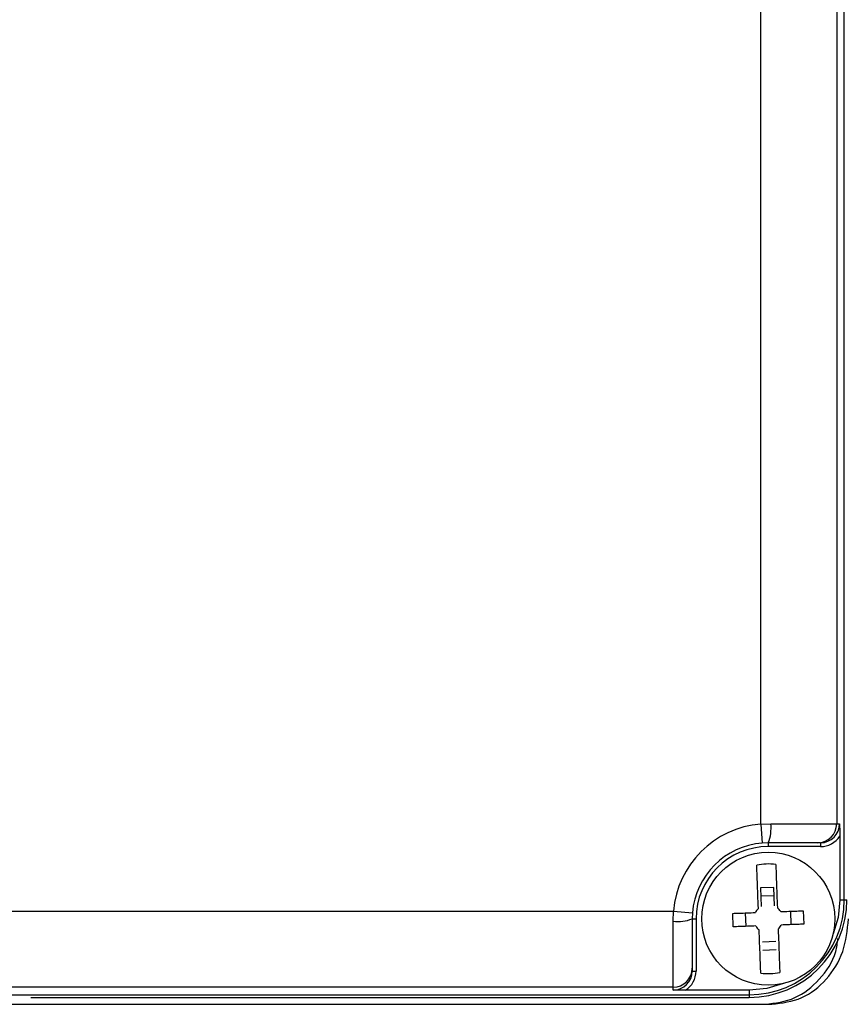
# Model space of a CAD drawing. Extents: x 5 to 297, y -3 to 205.
# Tile 5 of 38: x 62.74 to 67.07, y 70.15 to 75.33. Entities that reach past the tile are written whole.
import ezdxf

# ---------------------------------------------------------------- set-up
doc = ezdxf.new("R2010")
doc.units = 0
doc.layers.get('0').update_dxf_attribs({"linetype": 'CONTINUOUS'})

msp = doc.modelspace()

# ---------------------------------------------------------------- linework, layer by layer
at = {"color": 7, "linetype": 'CONTINUOUS'}
for p, q in [((66.6349, 71.0976), (66.6349, 77.8007)), ((67.0345, 77.7991), (67.0345, 71.0991)), ((67.0745, 70.6991), (67.0745, 75.5233)), ((66.6349, 71.0976), (66.6878, 71.0991)), ((66.6349, 71.0976), (66.6428, 70.9979)), ((66.6878, 71.0991), (67.0345, 71.0991)), ((67.0345, 71.0991), (67.0497, 71.0991)), ((66.6745, 70.9991), (66.6428, 70.9979)), ((66.9346, 70.9991), (66.6745, 70.9991)), ((66.6745, 70.9991), (66.6745, 70.9791)), ((66.9496, 70.9991), (66.9346, 70.9991)), ((66.9496, 70.9991), (66.9496, 70.9791)), ((67.0505, 71.0341), (67.0505, 70.6991)), ((66.9496, 70.9791), (66.6745, 70.9791)), ((66.7038, 70.7639), (66.6331, 70.7613)), ((66.6331, 70.7613), (66.6367, 70.6645)), ((66.7074, 70.6671), (66.7038, 70.7639)), ((66.7054, 70.7203), (66.6348, 70.7177)), ((67.0505, 70.6991), (67.0745, 70.6991)), ((67.0745, 70.6991), (67.0881, 70.6991)), ((55.473, 70.6388), (66.1761, 70.6388)), ((66.1745, 70.5859), (66.1761, 70.6388)), ((66.1761, 70.6388), (66.2758, 70.6309)), ((66.2758, 70.6309), (66.2745, 70.5991)), ((66.4902, 70.5569), (66.4876, 70.6276)), ((66.5534, 70.63), (66.556, 70.5594)), ((66.7957, 70.5682), (66.7931, 70.6389)), ((66.8588, 70.6414), (66.8615, 70.5707)), ((66.1745, 70.2392), (66.1745, 70.5859)), ((66.2745, 70.5991), (66.2745, 70.3391)), ((66.2745, 70.5991), (66.2945, 70.5991)), ((66.2945, 70.5991), (66.2945, 70.3241)), ((66.6436, 70.478), (66.7143, 70.4806)), ((66.6453, 70.4343), (66.716, 70.437)), ((66.2745, 70.3391), (66.2745, 70.3241)), ((66.2745, 70.3241), (66.2945, 70.3241)), ((66.1745, 70.2392), (55.4745, 70.2392)), ((66.1745, 70.224), (66.1745, 70.2392)), ((66.5745, 70.2232), (66.2395, 70.2232)), ((66.5745, 70.2232), (66.5745, 70.1991)), ((55.0745, 70.1991), (66.5745, 70.1991)), ((62.7943, 70.1856), (66.5745, 70.1856)), ((66.5745, 70.1991), (66.5745, 70.1856)), ((54.9566, 70.1491), (66.6925, 70.1491))]:
    msp.add_line(p, q, dxfattribs=at)
at = {"color": 7, "linetype": 'CONTINUOUS', "flags": 128}
for points in [[(67.0505, 70.6991), (67.0414, 70.6063), (67.0154, 70.5197)], [(66.754, 70.2583), (66.6674, 70.2323), (66.5745, 70.2232)]]:
    msp.add_lwpolyline(points, dxfattribs=at)
at = {"color": 7, "linetype": 'CONTINUOUS'}
msp.add_circle((66.6745, 70.5991), 0.35, dxfattribs=at)
for centre, radius, start, end in [((66.6745, 70.5991), 0.5, 94.5513, 175.4487), ((66.4888, 71.0746), 0.2005, 337.8941, 7.0382), ((66.9345, 71.0991), 0.1, 270.0273, 0.0273), ((66.6745, 70.5991), 0.4, 94.5513, 175.4487), ((66.6745, 70.5991), 0.38, 90, 180), ((66.6745, 70.5991), 0.2885, 82.1448, 102.1032), ((66.5745, 70.6991), 0.5, 270, 0), ((66.5745, 70.6991), 0.5135, 270, 0), ((66.6745, 70.5991), 0.0755, 133.617, 154.1758), ((66.6745, 70.5991), 0.0755, 30.0722, 50.631), ((66.1991, 70.7849), 0.2005, 262.9618, 292.1059), ((66.6745, 70.5991), 0.0755, 210.0722, 230.631), ((66.6745, 70.5991), 0.0755, 313.617, 334.1758), ((66.1746, 70.3392), 0.1, 269.9727, 359.9727), ((66.6745, 70.5991), 0.2885, 262.1448, 282.1032)]:
    msp.add_arc(centre, radius, start, end, dxfattribs=at)
for centre, major_axis, ratio, start_param, end_param in [((66.9496, 71.0991), (0.1001, 0), 0.998668, 4.712389, 6.283185), ((66.9496, 71.0991), (-0.1201, 0), 0.999048, 1.570796, 2.569192), ((66.1745, 70.3241), (0, 0.1001), 0.998668, 3.141593, 4.712389), ((66.1745, 70.3241), (0, -0.1201), 0.999048, 0.5724, 1.570796)]:
    msp.add_ellipse(centre, major_axis=major_axis, ratio=ratio, start_param=start_param, end_param=end_param, dxfattribs=at)
for points, knots in [([(67.0497, 71.0991), (67.0497, 71.099), (67.0499, 71.0873), (67.0504, 71.0666), (67.0505, 71.0441), (67.0505, 71.0341)], [0, 0, 0, 0, 0.009284, 0.5604637, 1, 1, 1, 1]), ([(66.714, 70.885), (66.7151, 70.8555), (66.7176, 70.7869), (66.7207, 70.7045), (66.7224, 70.6575)], [0, 0, 0, 0, 0.42993, 1, 1, 1, 1]), ([(66.6225, 70.6538), (66.6207, 70.7022), (66.6176, 70.7846), (66.6151, 70.8531), (66.614, 70.8813)], [0, 0, 0, 0, 0.588237, 1, 1, 1, 1]), ([(66.4876, 70.6276), (66.4988, 70.628), (66.537, 70.6294), (66.5778, 70.631), (66.6066, 70.632)], [0, 0, 0, 0, 0.292254, 1, 1, 1, 1]), ([(66.7399, 70.637), (66.7687, 70.638), (66.8095, 70.6395), (66.8477, 70.641), (66.8588, 70.6414)], [0, 0, 0, 0, 0.707746, 1, 1, 1, 1]), ([(66.6925, 70.1491), (66.7468, 70.156), (66.8534, 70.1696), (66.9858, 70.2747), (67.0789, 70.4221), (67.0904, 70.5402), (67.0962, 70.5991)], [0, 0, 0, 0, 0.2549457, 0.5006642, 0.7508634, 1, 1, 1, 1]), ([(66.6092, 70.5613), (66.5804, 70.5603), (66.5396, 70.5587), (66.5014, 70.5573), (66.4902, 70.5569)], [0, 0, 0, 0, 0.707746, 1, 1, 1, 1]), ([(66.6351, 70.3133), (66.634, 70.3428), (66.6315, 70.4114), (66.6284, 70.4938), (66.6267, 70.5408)], [0, 0, 0, 0, 0.42993, 1, 1, 1, 1]), ([(66.7266, 70.5445), (66.7284, 70.496), (66.7315, 70.4137), (66.734, 70.3452), (66.735, 70.317)], [0, 0, 0, 0, 0.588237, 1, 1, 1, 1]), ([(66.8615, 70.5707), (66.8503, 70.5703), (66.8121, 70.5689), (66.7713, 70.5673), (66.7425, 70.5663)], [0, 0, 0, 0, 0.292254, 1, 1, 1, 1]), ([(66.6579, 70.1491), (66.7121, 70.156), (66.8184, 70.1695), (66.948, 70.2755), (67.0278, 70.3905), (67.0382, 70.4718), (67.0412, 70.4947)], [0, 0, 0, 0, 0.2997145, 0.5890505, 0.884317, 1, 1, 1, 1]), ([(66.2395, 70.2232), (66.2296, 70.2232), (66.2071, 70.2233), (66.1864, 70.2238), (66.1747, 70.224), (66.1745, 70.224)], [0, 0, 0, 0, 0.439536, 0.990716, 1, 1, 1, 1])]:
    msp.add_open_spline(points, degree=3, knots=knots, dxfattribs=at)

doc.saveas('drawing.dxf')
